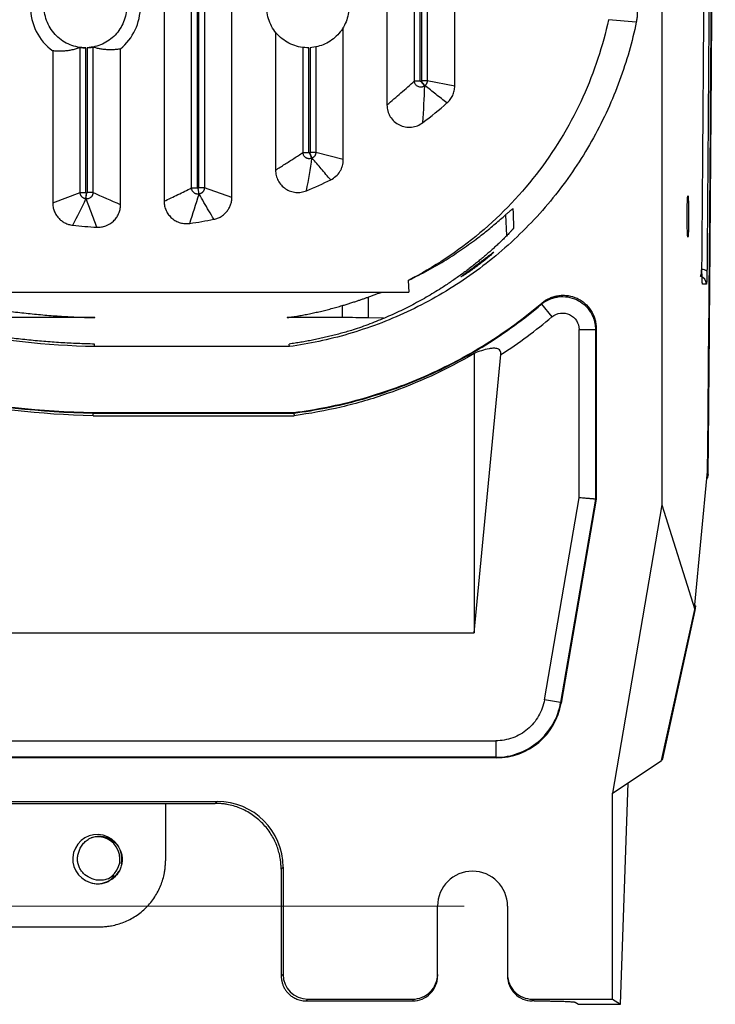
# Model space of a CAD drawing. Header units: millimetres. Extents: x -1111 to 1147, y -743 to 1146.
# Tile 5 of 203: x -862 to -777, y -93 to 27. Entities that reach past the tile are written whole.
import ezdxf

# ---------------------------------------------------------------- set-up
doc = ezdxf.new("R2010")
doc.units = ezdxf.units.MM
doc.styles.add('SLDTEXTSTYLE0', font='TXT', dxfattribs={"width": 0.75})
doc.dimstyles.new('SLDDIMSTYLE0', dxfattribs={"dimtxt": 3.5, "dimasz": 3.302, "dimexe": 0, "dimexo": 0.0625, "dimgap": 0.875, "dimtad": 1, "dimrnd": 1e-09, "dimzin": 12, "dimdsep": 46, "dimtxsty": 'SLDTEXTSTYLE0', "dimsah": 1, "dimcen": 0.09, "dimadec": 0, "dimazin": 3, "dimtfac": 1, "dimtofl": 0, "dimtmove": 0, "dimatfit": 3, "dimfxl": 1, "dimfrac": 2, "dimtolj": 1, "dimtzin": 12, "dimarcsym": 0})

# ---------------------------------------------------------------- blocks, each defined once
blk = doc.blocks.new('_D_3')
at = {"color": 8, "linetype": 'Continuous', "lineweight": 0}
for p, q in [((-807.88, 379.22), (-1107.55, 379.22)), ((-1106.55, -80.78), (-1106.55, 379.22)), ((-807.88, -80.78), (-1107.55, -80.78))]:
    blk.add_line(p, q, dxfattribs=at)
at = {"color": 8, "linetype": 'Continuous', "lineweight": 18}
for points in [[(-1106.55, 379.22), (-1107.06, 375.92), (-1106.04, 375.92)], [(-1106.55, -80.78), (-1106.04, -77.48), (-1107.06, -77.48)]]:
    blk.add_solid(points, dxfattribs=at)
at = {"color": 8, "linetype": 'Continuous', "lineweight": 18, "insert": (-1111.06, 152.88), "char_height": 3.5, "attachment_point": 1, "rotation": 90, "style": 'SLDTEXTSTYLE0'}
blk.add_mtext('460', dxfattribs=at)

msp = doc.modelspace()

# ---------------------------------------------------------------- linework, layer by layer
at = {"color": 7, "linetype": 'Continuous', "lineweight": 25}
for p, q in [((-783.884, 392.94), (-783.884, -32.06)), ((-840.982, 6.407), (-840.982, 147.248)), ((-840.283, 6.407), (-840.283, 147.224)), ((-840.135, 147.23), (-840.135, 6.411)), ((-839.435, 147.302), (-839.435, 6.411)), ((-836.096, 5.259), (-836.096, 147.1)), ((-844.322, 146.826), (-844.322, 4.779)), ((-817.272, 107.984), (-817.272, 16.479)), ((-813.932, 19.384), (-813.932, 108.436)), ((-813.233, 19.384), (-813.233, 108.42)), ((-813.085, 108.426), (-813.085, 19.406)), ((-812.385, 108.506), (-812.385, 19.406)), ((-809.046, 18.768), (-809.046, 108.336)), ((-787.009, 26.518), (-790.382, 26.821)), ((-830.797, 25.305), (-830.797, 8.566)), ((-822.571, 9.833), (-822.571, 25.888)), ((-857.847, 23.039), (-857.847, 4.579)), ((-854.507, 5.838), (-854.507, 23.445)), ((-853.808, 5.838), (-853.808, 23.418)), ((-853.66, 23.423), (-853.66, 5.836)), ((-852.96, 23.492), (-852.96, 5.836)), ((-849.621, 4.348), (-849.621, 23.273)), ((-827.457, 10.706), (-827.457, 23.451)), ((-826.758, 10.706), (-826.758, 23.419)), ((-826.61, 23.425), (-826.61, 10.718)), ((-825.91, 23.513), (-825.91, 10.718)), ((-813.932, 19.384), (-813.233, 19.384)), ((-813.107, 19.357), (-813.132, 19.337)), ((-812.681, 18.802), (-813.132, 19.337)), ((-812.656, 18.823), (-813.107, 19.357)), ((-812.385, 19.406), (-813.085, 19.406)), ((-809.046, 18.768), (-812.385, 19.406)), ((-827.457, 10.706), (-826.758, 10.706)), ((-826.646, 10.66), (-826.669, 10.65)), ((-826.374, 10.016), (-826.669, 10.65)), ((-826.351, 10.026), (-826.646, 10.66)), ((-825.91, 10.718), (-826.61, 10.718)), ((-822.571, 9.833), (-825.91, 10.718)), ((-840.982, 6.407), (-840.283, 6.407)), ((-840.187, 6.349), (-840.209, 6.345)), ((-840.087, 5.656), (-840.209, 6.345)), ((-840.065, 5.66), (-840.187, 6.349)), ((-839.435, 6.411), (-840.135, 6.411)), ((-836.096, 5.259), (-839.435, 6.411)), ((-857.847, 4.579), (-854.507, 5.838)), ((-854.507, 5.838), (-853.808, 5.838)), ((-853.809, 5.078), (-853.75, 5.775)), ((-853.787, 5.076), (-853.728, 5.773)), ((-852.96, 5.836), (-853.66, 5.836)), ((-814.687, -4.83), (-814.609, -6.231)), ((-778.494, -5.289), (-778.96, -5.289)), ((-880.009, -6.231), (-814.609, -6.231)), ((-819.557, -6.855), (-819.535, -9.372)), ((-822.705, -7.881), (-822.69, -9.34)), ((-798.466, -7.576), (-798.531, -7.725)), ((-798.531, -7.725), (-797.242, -9.253)), ((-852.74, -9.34), (-871.927, -9.34)), ((-852.74, -9.34), (-852.739, -9.283)), ((-829.371, -9.283), (-829.367, -9.34)), ((-822.69, -9.34), (-829.367, -9.34)), ((-817.674, -9.416), (-819.535, -9.372)), ((-791.884, -10.626), (-791.956, -10.781)), ((-791.884, -10.626), (-791.884, -31.379)), ((-793.955, -31.203), (-793.955, -10.781)), ((-791.956, -10.781), (-791.956, -31.373)), ((-852.776, -12.86), (-852.773, -12.549)), ((-829.121, -12.86), (-852.776, -12.86)), ((-829.121, -12.86), (-829.142, -12.549)), ((-806.681, -13.678), (-806.681, -47.592)), ((-806.681, -47.592), (-803.44, -13.833)), ((-852.945, -21.246), (-828.542, -21.248)), ((-852.938, -20.859), (-828.591, -20.86)), ((-852.938, -20.859), (-852.938, -20.931)), ((-852.938, -20.931), (-828.587, -20.932)), ((-828.591, -20.86), (-828.587, -20.932)), ((-779.916, -44.189), (-778.364, -28.018)), ((-798.158, -55.722), (-793.955, -31.203)), ((-791.956, -31.373), (-796.188, -56.059)), ((-791.884, -31.379), (-796.127, -56.132)), ((-791.884, -31.379), (-791.956, -31.373)), ((-783.884, -32.06), (-789.884, -67.06)), ((-783.884, -32.06), (-779.916, -44.777)), ((-779.916, -44.189), (-779.916, -44.777)), ((-783.933, -63.092), (-779.916, -44.777)), ((-779.881, -44.889), (-783.881, -63.057)), ((-779.94, -44.889), (-779.881, -44.889)), ((-779.828, -44.341), (-779.881, -44.889)), ((-982.098, -47.592), (-806.681, -47.592)), ((-796.188, -56.059), (-798.158, -55.722)), ((-796.188, -56.059), (-796.127, -56.132)), ((-870.772, -60.705), (-804.068, -60.705)), ((-804.068, -60.705), (-804.068, -62.704)), ((-804.068, -62.704), (-870.707, -62.704)), ((-804.007, -62.776), (-870.635, -62.776)), ((-804.007, -62.776), (-804.068, -62.704)), ((-787.998, -65.803), (-783.933, -63.092)), ((-789.884, -67.06), (-787.998, -65.803)), ((-788.941, -92.688), (-787.998, -65.803)), ((-879.824, -68.06), (-837.879, -68.06)), ((-838.121, -68.302), (-837.879, -68.06)), ((-789.884, -92.06), (-789.884, -67.06)), ((-879.807, -68.302), (-838.121, -68.302)), ((-844.145, -68.302), (-844.154, -75.291)), ((-829.884, -76.055), (-830.116, -76.288)), ((-830.116, -76.288), (-830.101, -89.279)), ((-829.884, -76.055), (-829.884, -89.062)), ((-811.134, -89.058), (-811.134, -80.781)), ((-802.634, -80.781), (-802.634, -89.058)), ((-868.663, -83.277), (-852.159, -83.277)), ((-829.884, -89.062), (-830.101, -89.279)), ((-811.134, -89.058), (-811.134, -89.275)), ((-802.634, -89.058), (-802.634, -89.275)), ((-826.886, -92.06), (-827.099, -92.273)), ((-827.099, -92.273), (-814.134, -92.273)), ((-826.886, -92.06), (-814.134, -92.06)), ((-814.134, -92.06), (-814.134, -92.273)), ((-799.634, -92.06), (-789.884, -92.06)), ((-799.634, -92.06), (-799.634, -92.273)), ((-799.419, -92.273), (-799.634, -92.273)), ((-794.424, -92.438), (-794.031, -92.688)), ((-794.031, -92.688), (-788.941, -92.688)), ((-789.884, -92.06), (-788.941, -92.688))]:
    msp.add_line(p, q, dxfattribs=at)
at = {"color": 250, "linetype": 'Continuous', "lineweight": 25}
for p, q in [((-802.864, 3.141), (-802.774, 0.633)), ((-778.313, -28.095), (-778.372, -28.095)), ((-778.437, -28.779), (-778.335, -28.779))]:
    msp.add_line(p, q, dxfattribs=at)
at = {"color": 7, "linetype": 'Continuous', "lineweight": 25, "flags": 128}
for points in [[(-853.787, 5.076), (-853.79, 5.076), (-853.793, 5.076), (-853.795, 5.077), (-853.798, 5.077), (-853.801, 5.077), (-853.803, 5.077), (-853.806, 5.077), (-853.809, 5.078)], [(-853.728, 5.773), (-853.731, 5.773), (-853.734, 5.773), (-853.736, 5.774), (-853.739, 5.774), (-853.742, 5.774), (-853.744, 5.774), (-853.747, 5.775), (-853.75, 5.775)]]:
    msp.add_lwpolyline(points, dxfattribs=at)
at = {"color": 7, "linetype": 'Continuous', "lineweight": 25}
for centre, radius, start, end in [((-853.884, 28.418), 6.681, 126.38107, 233.6197), ((-853.884, 28.418), 6.681, 309.64689, 50.35311), ((-849.074, 60.825), 59.288, 263.85505, 266.69386), ((-852.423, -75.058), 2.986, 348.72515, 252.69021), ((-852.379, -75.057), 2.7, 297.52135, 107.47866), ((-806.884, -80.781), 4.25, 0, 180), ((-852.379, -75.057), 3, 251.88952, 296.88952)]:
    msp.add_arc(centre, radius, start, end, dxfattribs=at)
at = {"color": 250, "linetype": 'Continuous', "lineweight": 25}
for centre, radius, start, end in [((-779.048, -4.519), 1.034, 52.91075, 91.00632), ((-779.489, -5.289), 0.995, 359.98617, 74.79855)]:
    msp.add_arc(centre, radius, start, end, dxfattribs=at)
at = {"color": 7, "linetype": 'Continuous', "lineweight": 25}
msp.add_ellipse((-780.738, 2.94), major_axis=(0, 2.502), ratio=0.0349421, dxfattribs=at)
for centre, major_axis, ratio, start_param, end_param in [((-778.376, -27.079), (0, 1), 0.0349208, 3.4906585, 4.4545539), ((-804.015, -54.771), (-5.162, 6.122), 0.9989584, 2.4415971, 3.8415882), ((-837.889, -76.065), (-5.664, -5.664), 0.9987828, 2.3568035, 3.9263818), ((-826.882, -89.058), (-2.124, -2.124), 0.9987828, 5.4983961, 7.0679745), ((-814.134, -89.058), (0, 3.002), 0.9993908, 3.1415926, 4.712389), ((-799.634, -89.058), (0, -3.002), 0.9993908, 4.7123889, 6.2831853)]:
    msp.add_ellipse(centre, major_axis=major_axis, ratio=ratio, start_param=start_param, end_param=end_param, dxfattribs=at)
for points, knots in [([(-778.342, -27.334), (-778.175, -9.126), (-778.03, 9.249), (-777.785, 46.251), (-777.685, 64.876), (-777.533, 102.28), (-777.479, 121.06), (-777.419, 158.68), (-777.412, 177.52), (-777.429, 196.344)], [0, 0, 0, 0, 0.25, 0.25, 0.5, 0.5, 0.75, 0.75, 1, 1, 1, 1]), ([(-777.599, 77.707), (-777.603, 76.731), (-777.611, 74.779), (-777.625, 71.852), (-777.638, 68.927), (-777.652, 66.003), (-777.667, 63.081), (-777.682, 60.16), (-777.697, 57.241), (-777.712, 54.324), (-777.728, 51.408), (-777.745, 48.494), (-777.761, 45.581), (-777.778, 42.671), (-777.796, 39.762), (-777.814, 36.855), (-777.832, 33.95), (-777.85, 31.047), (-777.869, 28.146), (-777.894, 24.421), (-777.925, 19.875), (-777.963, 14.512), (-778.003, 9.157), (-778.043, 3.809), (-778.085, -1.53), (-778.128, -6.862), (-778.172, -12.184), (-778.218, -17.497), (-778.265, -22.802), (-778.297, -26.331), (-778.313, -28.095)], [0, 0, 0, 0, 0.0273652, 0.0547303, 0.0820955, 0.1094607, 0.1368259, 0.164191, 0.1915563, 0.2189215, 0.2462867, 0.273652, 0.3010174, 0.3283827, 0.3557482, 0.3831136, 0.4104792, 0.4378447, 0.4652104, 0.4925761, 0.5433198, 0.5940634, 0.6448069, 0.6955501, 0.746293, 0.7970355, 0.8477775, 0.8985189, 0.9492598, 1, 1, 1, 1]), ([(-779.031, -2.745), (-779.023, -1.847), (-779.008, -0.052), (-778.986, 2.644), (-778.965, 5.342), (-778.944, 8.042), (-778.923, 10.744), (-778.902, 13.448), (-778.882, 16.154), (-778.862, 18.862), (-778.843, 21.572), (-778.824, 24.284), (-778.805, 26.999), (-778.786, 29.715), (-778.768, 32.433), (-778.756, 34.247), (-778.75, 35.154)], [0, 0, 0, 0, 0.0714409, 0.1428762, 0.2143069, 0.2857338, 0.357158, 0.4285803, 0.5000015, 0.5714228, 0.6428448, 0.7142687, 0.7856952, 0.8571253, 0.92856, 1, 1, 1, 1]), ([(-778.147, 34.406), (-778.153, 33.495), (-778.165, 31.671), (-778.182, 28.939), (-778.201, 26.209), (-778.219, 23.48), (-778.238, 20.754), (-778.258, 18.03), (-778.277, 15.307), (-778.297, 12.587), (-778.317, 9.868), (-778.338, 7.152), (-778.359, 4.438), (-778.38, 1.725), (-778.402, -0.985), (-778.416, -2.791), (-778.424, -3.693)], [0, 0, 0, 0, 0.0714397, 0.1428741, 0.2143041, 0.2857307, 0.3571547, 0.428577, 0.4999985, 0.57142, 0.6428425, 0.7142668, 0.7856938, 0.8571245, 0.9285596, 1, 1, 1, 1]), ([(-853.808, 23.418), (-854.468, 23.408), (-855.131, 23.531), (-856.358, 24.023), (-856.921, 24.391), (-857.863, 25.319), (-858.241, 25.877), (-858.751, 27.096), (-858.884, 27.757), (-858.884, 29.078), (-858.751, 29.739), (-858.241, 30.958), (-857.863, 31.516), (-856.921, 32.444), (-856.358, 32.812), (-855.131, 33.304), (-854.468, 33.427), (-853.808, 33.417)], [0, 0, 0, 0, 0.125, 0.125, 0.25, 0.25, 0.375, 0.375, 0.5, 0.5, 0.625, 0.625, 0.75, 0.75, 0.875, 0.875, 1, 1, 1, 1]), ([(-826.61, 33.41), (-825.979, 33.375), (-825.355, 33.22), (-824.209, 32.689), (-823.687, 32.314), (-822.818, 31.396), (-822.472, 30.854), (-822.005, 29.681), (-821.884, 29.049), (-821.884, 27.786), (-822.005, 27.154), (-822.472, 25.981), (-822.818, 25.439), (-823.687, 24.521), (-824.209, 24.146), (-825.355, 23.615), (-825.979, 23.46), (-826.61, 23.425)], [0, 0, 0, 0, 0.125, 0.125, 0.25, 0.25, 0.375, 0.375, 0.5, 0.5, 0.625, 0.625, 0.75, 0.75, 0.875, 0.875, 1, 1, 1, 1]), ([(-848.884, 28.418), (-848.884, 27.782), (-849.006, 27.146), (-849.48, 25.966), (-849.83, 25.422), (-850.709, 24.503), (-851.237, 24.128), (-852.395, 23.602), (-853.024, 23.451), (-853.66, 23.423)], [0, 0, 0, 0, 0.25, 0.25, 0.5, 0.5, 0.75, 0.75, 1, 1, 1, 1]), ([(-826.758, 23.419), (-827.422, 23.402), (-828.09, 23.52), (-829.329, 24.006), (-829.898, 24.373), (-830.851, 25.302), (-831.233, 25.862), (-831.749, 27.088), (-831.884, 27.753), (-831.884, 28.418)], [0, 0, 0, 0, 0.25, 0.25, 0.5, 0.5, 0.75, 0.75, 1, 1, 1, 1]), ([(-786.884, 27.735), (-786.885, 27.654), (-786.887, 27.49), (-786.902, 27.245), (-786.927, 27.002), (-786.962, 26.759), (-786.993, 26.598), (-787.009, 26.518)], [0, 0, 0, 0, 0.2003355, 0.4001678, 0.5998322, 0.7996645, 1, 1, 1, 1]), ([(-787.009, 26.518), (-787.497, 24.161), (-788.168, 21.785), (-789.896, 17.08), (-790.954, 14.75), (-793.451, 10.23), (-794.891, 8.04), (-798.119, 3.89), (-799.908, 1.931), (-803.773, -1.678), (-805.849, -3.328), (-810.205, -6.263), (-812.484, -7.548), (-817.154, -9.728), (-819.543, -10.622), (-824.339, -12.024), (-826.746, -12.532), (-829.121, -12.86)], [0, 0, 0, 0, 0.125, 0.125, 0.25, 0.25, 0.375, 0.375, 0.5, 0.5, 0.625, 0.625, 0.75, 0.75, 0.875, 0.875, 1, 1, 1, 1]), ([(-790.382, 26.821), (-791.06, 23.684), (-792.087, 20.515), (-794.88, 14.345), (-796.648, 11.347), (-800.858, 5.774), (-803.299, 3.2), (-808.682, -1.316), (-811.621, -3.258), (-814.687, -4.83)], [0, 0, 0, 0, 0.25, 0.25, 0.5, 0.5, 0.75, 0.75, 1, 1, 1, 1]), ([(-854.507, 23.445), (-854.589, 23.415), (-854.754, 23.354), (-855.004, 23.276), (-855.256, 23.207), (-855.511, 23.148), (-855.768, 23.098), (-856.029, 23.057), (-856.377, 23.015), (-856.811, 22.988), (-857.329, 22.989), (-857.674, 23.022), (-857.847, 23.039)], [0, 0, 0, 0, 0.0737225, 0.1483229, 0.2238014, 0.300158, 0.3773931, 0.4555066, 0.5344988, 0.6900846, 0.8452513, 1, 1, 1, 1]), ([(-854.507, 23.445), (-854.506, 23.445), (-854.503, 23.445), (-854.491, 23.445), (-854.473, 23.444), (-854.44, 23.442), (-854.385, 23.437), (-854.277, 23.429), (-854.111, 23.42), (-853.935, 23.417), (-853.833, 23.418), (-853.808, 23.418)], [0, 0, 0, 0, 0.0628948, 0.125223, 0.1875776, 0.2505499, 0.3754847, 0.5006434, 0.7137108, 0.9290712, 1, 1, 1, 1]), ([(-853.66, 23.423), (-853.637, 23.424), (-853.592, 23.426), (-853.526, 23.43), (-853.461, 23.435), (-853.376, 23.442), (-853.276, 23.452), (-853.171, 23.465), (-853.083, 23.477), (-853.018, 23.486), (-852.972, 23.492), (-852.964, 23.492), (-852.96, 23.492)], [0, 0, 0, 0, 0.0627717, 0.1250163, 0.1873156, 0.2502495, 0.37512, 0.5000594, 0.6242023, 0.7494237, 0.875418, 1, 1, 1, 1]), ([(-849.621, 23.273), (-849.705, 23.259), (-849.875, 23.23), (-850.129, 23.2), (-850.385, 23.178), (-850.641, 23.165), (-850.899, 23.162), (-851.225, 23.171), (-851.617, 23.201), (-852.071, 23.266), (-852.518, 23.359), (-852.813, 23.448), (-852.96, 23.492)], [0, 0, 0, 0, 0.0758785, 0.1520916, 0.2286393, 0.3055218, 0.3827392, 0.4602916, 0.5984068, 0.7343961, 0.8682602, 1, 1, 1, 1]), ([(-817.272, 16.479), (-816.987, 16.72), (-816.422, 17.2), (-815.581, 17.927), (-814.752, 18.652), (-814.204, 19.141), (-813.932, 19.384)], [0, 0, 0, 0, 0.2556158, 0.5074877, 0.7556157, 1, 1, 1, 1]), ([(-812.681, 18.802), (-812.701, 18.786), (-812.742, 18.753), (-812.807, 18.714), (-812.87, 18.684), (-812.93, 18.662), (-812.983, 18.646), (-813.029, 18.636), (-813.13, 18.62), (-813.289, 18.622), (-813.495, 18.685), (-813.677, 18.803), (-813.81, 18.957), (-813.909, 19.153), (-813.924, 19.297), (-813.932, 19.384)], [0, 0, 0, 0, 0.0463962, 0.0904936, 0.1314496, 0.1685042, 0.201007, 0.22843, 0.2503666, 0.3781001, 0.5002834, 0.6223399, 0.7499633, 0.8498672, 1, 1, 1, 1]), ([(-813.132, 19.337), (-813.15, 19.322), (-813.176, 19.319), (-813.218, 19.338), (-813.233, 19.36), (-813.233, 19.384)], [0, 0, 0, 0, 0.5, 0.5, 1, 1, 1, 1]), ([(-812.385, 19.406), (-812.386, 19.379), (-812.388, 19.324), (-812.401, 19.243), (-812.424, 19.162), (-812.455, 19.084), (-812.494, 19.01), (-812.542, 18.941), (-812.595, 18.878), (-812.636, 18.841), (-812.656, 18.823)], [0, 0, 0, 0, 0.1224099, 0.2470131, 0.3731226, 0.4999992, 0.6268758, 0.7529857, 0.8775894, 1, 1, 1, 1]), ([(-809.988, 16.71), (-810.436, 17.062), (-811.329, 17.761), (-812.215, 18.47), (-812.656, 18.823)], [0, 0, 0, 0, 0.5017275, 1, 1, 1, 1]), ([(-809.988, 16.71), (-809.84, 16.838), (-809.707, 16.98), (-809.474, 17.292), (-809.373, 17.461), (-809.212, 17.812), (-809.15, 17.997), (-809.067, 18.379), (-809.046, 18.572), (-809.046, 18.768)], [0, 0, 0, 0, 0.25, 0.25, 0.5, 0.5, 0.75, 0.75, 1, 1, 1, 1]), ([(-817.272, 16.479), (-817.272, 16.225), (-817.237, 15.977), (-817.133, 15.614), (-817.089, 15.494), (-816.987, 15.264), (-816.929, 15.154), (-816.73, 14.835), (-816.566, 14.638), (-816.195, 14.302), (-815.983, 14.158), (-815.533, 13.936), (-815.292, 13.856), (-814.796, 13.766), (-814.546, 13.756), (-814.042, 13.806), (-813.797, 13.865), (-813.33, 14.05), (-813.107, 14.176), (-812.906, 14.331)], [0, 0, 0, 0, 0.125, 0.125, 0.1875, 0.1875, 0.25, 0.25, 0.375, 0.375, 0.5, 0.5, 0.625, 0.625, 0.75, 0.75, 0.875, 0.875, 1, 1, 1, 1]), ([(-830.797, 8.566), (-830.421, 8.802), (-829.675, 9.273), (-828.562, 9.987), (-827.824, 10.467), (-827.457, 10.706)], [0, 0, 0, 0, 0.3371796, 0.670513, 1, 1, 1, 1]), ([(-826.374, 10.016), (-826.4, 10.005), (-826.451, 9.983), (-826.533, 9.961), (-826.615, 9.947), (-826.698, 9.943), (-826.778, 9.948), (-826.854, 9.96), (-826.926, 9.979), (-826.992, 10.004), (-827.051, 10.032), (-827.124, 10.075), (-827.212, 10.142), (-827.31, 10.248), (-827.391, 10.382), (-827.446, 10.539), (-827.454, 10.65), (-827.457, 10.706)], [0, 0, 0, 0, 0.0549882, 0.1102214, 0.1651592, 0.2192546, 0.2719787, 0.3228439, 0.3714209, 0.4173503, 0.4603474, 0.5002006, 0.5830038, 0.6774449, 0.780949, 0.8898823, 1, 1, 1, 1]), ([(-826.669, 10.65), (-826.688, 10.641), (-826.711, 10.643), (-826.747, 10.665), (-826.758, 10.686), (-826.758, 10.706)], [0, 0, 0, 0, 0.5, 0.5, 1, 1, 1, 1]), ([(-825.91, 10.718), (-825.911, 10.69), (-825.913, 10.634), (-825.927, 10.55), (-825.951, 10.466), (-825.985, 10.384), (-826.028, 10.307), (-826.08, 10.235), (-826.14, 10.17), (-826.206, 10.113), (-826.276, 10.064), (-826.326, 10.039), (-826.351, 10.026)], [0, 0, 0, 0, 0.0961403, 0.194786, 0.2953977, 0.3973636, 0.5000194, 0.6026736, 0.7046345, 0.8052381, 0.903873, 1, 1, 1, 1]), ([(-824.104, 7.388), (-824.485, 7.828), (-825.24, 8.703), (-825.983, 9.587), (-826.351, 10.026)], [0, 0, 0, 0, 0.50404227, 1, 1, 1, 1]), ([(-824.104, 7.388), (-823.874, 7.499), (-823.664, 7.64), (-823.283, 7.981), (-823.121, 8.174), (-822.919, 8.496), (-822.859, 8.61), (-822.756, 8.841), (-822.712, 8.959), (-822.607, 9.322), (-822.571, 9.578), (-822.571, 9.833)], [0, 0, 0, 0, 0.25, 0.25, 0.5, 0.5, 0.625, 0.625, 0.75, 0.75, 1, 1, 1, 1]), ([(-830.797, 8.566), (-830.797, 8.341), (-830.769, 8.121), (-830.661, 7.69), (-830.579, 7.478), (-830.37, 7.088), (-830.239, 6.903), (-829.939, 6.574), (-829.771, 6.429), (-829.399, 6.182), (-829.198, 6.082), (-828.78, 5.933), (-828.558, 5.884), (-828.117, 5.843), (-827.893, 5.849), (-827.45, 5.917), (-827.236, 5.977), (-827.029, 6.064)], [0, 0, 0, 0, 0.125, 0.125, 0.25, 0.25, 0.375, 0.375, 0.5, 0.5, 0.625, 0.625, 0.75, 0.75, 0.875, 0.875, 1, 1, 1, 1]), ([(-844.322, 4.779), (-843.761, 5.049), (-842.648, 5.585), (-841.535, 6.134), (-840.982, 6.407)], [0, 0, 0, 0, 0.50381157, 1, 1, 1, 1]), ([(-840.087, 5.656), (-840.116, 5.652), (-840.175, 5.644), (-840.264, 5.644), (-840.352, 5.655), (-840.436, 5.674), (-840.514, 5.702), (-840.587, 5.737), (-840.652, 5.778), (-840.73, 5.837), (-840.821, 5.929), (-840.908, 6.067), (-840.97, 6.23), (-840.978, 6.348), (-840.982, 6.407)], [0, 0, 0, 0, 0.0670363, 0.1340528, 0.2003679, 0.2653139, 0.3282694, 0.3886847, 0.4460994, 0.5001505, 0.6115695, 0.7348723, 0.8660455, 1, 1, 1, 1]), ([(-840.209, 6.345), (-840.227, 6.342), (-840.246, 6.347), (-840.274, 6.371), (-840.283, 6.389), (-840.283, 6.407)], [0, 0, 0, 0, 0.5, 0.5, 1, 1, 1, 1]), ([(-839.435, 6.411), (-839.436, 6.384), (-839.438, 6.327), (-839.453, 6.242), (-839.477, 6.157), (-839.512, 6.074), (-839.557, 5.994), (-839.612, 5.92), (-839.676, 5.853), (-839.746, 5.795), (-839.822, 5.746), (-839.901, 5.707), (-839.982, 5.677), (-840.038, 5.666), (-840.065, 5.66)], [0, 0, 0, 0, 0.0781857, 0.1590407, 0.2421659, 0.3270789, 0.4132269, 0.5000058, 0.5867844, 0.6729313, 0.7578426, 0.8409654, 0.9218176, 1, 1, 1, 1]), ([(-853.809, 5.078), (-853.838, 5.081), (-853.897, 5.088), (-853.985, 5.112), (-854.073, 5.147), (-854.157, 5.194), (-854.236, 5.252), (-854.308, 5.32), (-854.37, 5.397), (-854.421, 5.481), (-854.46, 5.569), (-854.488, 5.659), (-854.504, 5.749), (-854.506, 5.809), (-854.507, 5.838)], [0, 0, 0, 0, 0.0774959, 0.1579967, 0.2410742, 0.3261949, 0.4127344, 0.5000011, 0.5872677, 0.673807, 0.7589274, 0.8420045, 0.9225047, 1, 1, 1, 1]), ([(-852.96, 5.836), (-852.961, 5.808), (-852.963, 5.752), (-852.977, 5.669), (-852.999, 5.59), (-853.03, 5.514), (-853.067, 5.444), (-853.11, 5.381), (-853.156, 5.324), (-853.223, 5.256), (-853.321, 5.182), (-853.461, 5.114), (-853.62, 5.072), (-853.731, 5.075), (-853.787, 5.076)], [0, 0, 0, 0, 0.0665266, 0.1329975, 0.1988317, 0.2634615, 0.3263553, 0.3870376, 0.445103, 0.5002232, 0.6133205, 0.7367888, 0.86713, 1, 1, 1, 1]), ([(-852.494, 1.636), (-852.606, 1.925), (-852.831, 2.5), (-853.158, 3.363), (-853.477, 4.22), (-853.684, 4.791), (-853.787, 5.076)], [0, 0, 0, 0, 0.2529141, 0.5038855, 0.7529141, 1, 1, 1, 1]), ([(-853.66, 5.836), (-853.66, 5.818), (-853.667, 5.801), (-853.693, 5.778), (-853.711, 5.771), (-853.728, 5.773)], [0, 0, 0, 0, 0.5, 0.5, 1, 1, 1, 1]), ([(-838.282, 2.595), (-838.486, 2.938), (-838.891, 3.619), (-839.486, 4.641), (-839.873, 5.322), (-840.065, 5.66)], [0, 0, 0, 0, 0.3372127, 0.6705461, 1, 1, 1, 1]), ([(-838.282, 2.595), (-838.128, 2.625), (-837.978, 2.669), (-837.688, 2.781), (-837.547, 2.85), (-837.28, 3.01), (-837.155, 3.101), (-836.92, 3.304), (-836.81, 3.417), (-836.613, 3.657), (-836.526, 3.785), (-836.373, 4.054), (-836.307, 4.198), (-836.202, 4.49), (-836.163, 4.64), (-836.11, 4.945), (-836.096, 5.102), (-836.096, 5.259)], [0, 0, 0, 0, 0.125, 0.125, 0.25, 0.25, 0.375, 0.375, 0.5, 0.5, 0.625, 0.625, 0.75, 0.75, 0.875, 0.875, 1, 1, 1, 1]), ([(-857.847, 4.579), (-857.847, 4.412), (-857.831, 4.248), (-857.771, 3.924), (-857.726, 3.763), (-857.607, 3.452), (-857.534, 3.304), (-857.362, 3.023), (-857.262, 2.888), (-857.041, 2.641), (-856.92, 2.529), (-856.658, 2.327), (-856.516, 2.237), (-856.222, 2.086), (-856.069, 2.025), (-855.752, 1.93), (-855.587, 1.896), (-855.421, 1.878)], [0, 0, 0, 0, 0.125, 0.125, 0.25, 0.25, 0.375, 0.375, 0.5, 0.5, 0.625, 0.625, 0.75, 0.75, 0.875, 0.875, 1, 1, 1, 1]), ([(-852.494, 1.636), (-852.308, 1.626), (-852.124, 1.634), (-851.759, 1.688), (-851.577, 1.734), (-851.06, 1.923), (-850.739, 2.121), (-850.339, 2.499), (-850.216, 2.641), (-850.005, 2.943), (-849.916, 3.103), (-849.77, 3.441), (-849.714, 3.62), (-849.64, 3.979), (-849.621, 4.162), (-849.621, 4.348)], [0, 0, 0, 0, 0.125, 0.125, 0.25, 0.25, 0.5, 0.5, 0.625, 0.625, 0.75, 0.75, 0.875, 0.875, 1, 1, 1, 1]), ([(-844.322, 4.779), (-844.322, 4.583), (-844.301, 4.391), (-844.218, 4.013), (-844.156, 3.826), (-843.995, 3.473), (-843.897, 3.307), (-843.663, 2.995), (-843.53, 2.852), (-843.238, 2.6), (-843.076, 2.487), (-842.735, 2.301), (-842.557, 2.228), (-842.184, 2.118), (-841.99, 2.084), (-841.606, 2.056), (-841.413, 2.063), (-841.219, 2.091)], [0, 0, 0, 0, 0.125, 0.125, 0.25, 0.25, 0.375, 0.375, 0.5, 0.5, 0.625, 0.625, 0.75, 0.75, 0.875, 0.875, 1, 1, 1, 1]), ([(-802.866, 3.144), (-802.827, 3.179), (-802.749, 3.25), (-802.641, 3.347), (-802.541, 3.437), (-802.449, 3.519), (-802.365, 3.594), (-802.289, 3.66), (-802.203, 3.734), (-802.116, 3.806), (-802.049, 3.856), (-802.01, 3.88), (-801.988, 3.888), (-801.985, 3.881), (-801.984, 3.878)], [0, 0, 0, 0, 0.0738264, 0.1465161, 0.2182138, 0.289071, 0.3592442, 0.4288949, 0.4981883, 0.6240605, 0.7490555, 0.833195, 0.916719, 1, 1, 1, 1]), ([(-801.984, 3.878), (-801.975, 3.62), (-801.957, 3.099), (-801.929, 2.319), (-801.911, 1.8), (-801.902, 1.538)], [0, 0, 0, 0, 0.3265146, 0.6598479, 1, 1, 1, 1]), ([(-814.687, -4.83), (-814.639, -4.807), (-813.809, -4.406), (-812.233, -3.588), (-810.08, -2.325), (-808.056, -0.997), (-806.551, 0.096), (-805.478, 0.929), (-804.786, 1.486), (-804.12, 2.042), (-803.478, 2.595), (-803.07, 2.961), (-802.866, 3.144)], [0, 0, 0, 0, 0.0100665, 0.1729896, 0.3390145, 0.5036119, 0.6695982, 0.7362964, 0.8026725, 0.868739, 0.9345098, 1, 1, 1, 1]), ([(-801.902, 1.538), (-801.903, 1.534), (-801.904, 1.525), (-801.915, 1.504), (-801.933, 1.477), (-801.958, 1.442), (-801.991, 1.4), (-802.031, 1.351), (-802.079, 1.295), (-802.151, 1.213), (-802.254, 1.099), (-802.402, 0.942), (-802.573, 0.764), (-802.705, 0.631), (-802.772, 0.564)], [0, 0, 0, 0, 0.061557, 0.1231108, 0.1848001, 0.2467632, 0.3091363, 0.3720533, 0.4356448, 0.5000373, 0.6215524, 0.7449056, 0.8708261, 1, 1, 1, 1]), ([(-802.772, 0.564), (-802.894, 0.442), (-803.139, 0.199), (-803.517, -0.165), (-803.903, -0.529), (-804.297, -0.892), (-804.699, -1.255), (-805.11, -1.616), (-805.53, -1.976), (-805.957, -2.334), (-806.578, -2.841), (-807.404, -3.49), (-808.458, -4.271), (-809.546, -5.031), (-810.588, -5.716), (-811.574, -6.329), (-812.495, -6.872), (-813.431, -7.396), (-814.382, -7.901), (-815.346, -8.385), (-816.324, -8.848), (-817.314, -9.29), (-818.316, -9.71), (-819.329, -10.107), (-820.351, -10.483), (-821.046, -10.716), (-821.391, -10.832)], [0, 0, 0, 0, 0.027744, 0.0554855, 0.0832262, 0.1109679, 0.1387122, 0.1664609, 0.1942153, 0.2219771, 0.2497474, 0.3126222, 0.3749883, 0.4368593, 0.4982479, 0.5462202, 0.5937032, 0.6407029, 0.687225, 0.7332754, 0.77886, 0.8239845, 0.8686548, 0.9128768, 0.9566565, 1, 1, 1, 1]), ([(-806.309, -2.888), (-806.261, -2.852), (-806.165, -2.781), (-806.023, -2.673), (-805.882, -2.567), (-805.743, -2.462), (-805.536, -2.304), (-805.269, -2.101), (-804.96, -1.864), (-804.69, -1.658), (-804.475, -1.498), (-804.335, -1.401), (-804.293, -1.386), (-804.347, -1.451), (-804.493, -1.59), (-804.708, -1.782), (-804.973, -2.008), (-805.277, -2.26), (-805.568, -2.494), (-805.836, -2.704), (-806.07, -2.884), (-806.229, -3.003), (-806.309, -3.063)], [0, 0, 0, 0, 0.0251984, 0.0501813, 0.0750318, 0.0998343, 0.1246738, 0.1881962, 0.2495259, 0.3137757, 0.3747203, 0.4378782, 0.4995714, 0.5609666, 0.624903, 0.6858076, 0.7499157, 0.8116183, 0.875073, 0.916739, 0.9582558, 1, 1, 1, 1]), ([(-806.309, -3.063), (-806.356, -3.098), (-806.451, -3.169), (-806.592, -3.273), (-806.732, -3.374), (-806.87, -3.473), (-807.078, -3.62), (-807.346, -3.806), (-807.659, -4.015), (-807.931, -4.19), (-808.145, -4.32), (-808.282, -4.396), (-808.324, -4.405), (-808.273, -4.353), (-808.131, -4.239), (-807.917, -4.078), (-807.649, -3.88), (-807.341, -3.654), (-807.047, -3.437), (-806.778, -3.239), (-806.545, -3.065), (-806.388, -2.948), (-806.309, -2.888)], [0, 0, 0, 0, 0.02539084, 0.05044976, 0.07526188, 0.0999149, 0.12449825, 0.1879635, 0.24918345, 0.31286898, 0.37416795, 0.43702392, 0.49905698, 0.56080051, 0.62408689, 0.68552361, 0.74941993, 0.81100281, 0.87453757, 0.91604434, 0.95773284, 1, 1, 1, 1]), ([(-779.234, -4.338), (-779.206, -4.308), (-779.137, -4.238), (-779.094, -3.932), (-779.068, -3.537), (-779.053, -3.133), (-779.047, -2.908), (-779.043, -2.79)], [0, 0, 0, 0, 0.1610143, 0.386239, 0.6634427, 0.8237795, 1, 1, 1, 1]), ([(-778.96, -5.289), (-778.962, -5.288), (-778.964, -5.287), (-778.968, -5.276), (-778.972, -5.259), (-778.978, -5.227), (-778.984, -5.172), (-778.994, -5.053), (-779.006, -4.846), (-779.017, -4.515), (-779.026, -4.117), (-779.031, -3.748), (-779.032, -3.442), (-779.033, -3.208), (-779.032, -2.974), (-779.031, -2.821), (-779.031, -2.745)], [0, 0, 0, 0, 0.03071474, 0.06171077, 0.09309519, 0.12497119, 0.18751671, 0.25027884, 0.37503668, 0.49957803, 0.62464181, 0.74939186, 0.81162126, 0.87431758, 0.93732158, 1, 1, 1, 1]), ([(-778.424, -3.693), (-778.424, -3.738), (-778.425, -3.828), (-778.426, -3.959), (-778.428, -4.086), (-778.431, -4.21), (-778.434, -4.389), (-778.44, -4.611), (-778.449, -4.849), (-778.459, -5.042), (-778.469, -5.167), (-778.478, -5.242), (-778.486, -5.282), (-778.491, -5.286), (-778.494, -5.289)], [0, 0, 0, 0, 0.0501722, 0.1000403, 0.1498316, 0.1997748, 0.2500962, 0.3749213, 0.4999695, 0.624867, 0.7497962, 0.8331794, 0.9162287, 1, 1, 1, 1]), ([(-852.776, -12.86), (-858.59, -12.742), (-864.449, -12.112), (-875.985, -9.823), (-881.661, -8.164), (-887.116, -6.035)], [0, 0, 0, 0, 0.5, 0.5, 1, 1, 1, 1]), ([(-871.904, -7.017), (-871.571, -7.09), (-870.906, -7.237), (-869.905, -7.445), (-868.903, -7.642), (-867.899, -7.829), (-866.893, -8.005), (-865.886, -8.17), (-864.877, -8.324), (-863.868, -8.468), (-862.857, -8.601), (-861.846, -8.723), (-860.834, -8.835), (-859.822, -8.936), (-858.81, -9.026), (-857.797, -9.105), (-856.785, -9.174), (-855.773, -9.232), (-854.762, -9.279), (-853.751, -9.316), (-853.077, -9.332), (-852.74, -9.34)], [0, 0, 0, 0, 0.0528578, 0.1057069, 0.1585443, 0.2113672, 0.2641725, 0.3169575, 0.3697191, 0.4224546, 0.475161, 0.5278354, 0.580475, 0.633077, 0.6856385, 0.7381567, 0.7906288, 0.8430519, 0.8954233, 0.9477403, 1, 1, 1, 1]), ([(-822.705, -7.881), (-822.625, -7.857), (-822.467, -7.81), (-822.23, -7.738), (-821.994, -7.665), (-821.76, -7.592), (-821.527, -7.518), (-821.295, -7.444), (-821.008, -7.35), (-820.67, -7.238), (-820.287, -7.109), (-819.914, -6.98), (-819.676, -6.897), (-819.557, -6.855)], [0, 0, 0, 0, 0.071453, 0.1427325, 0.2139405, 0.285179, 0.3565502, 0.4281556, 0.5000959, 0.625388, 0.7501196, 0.8748146, 1, 1, 1, 1]), ([(-819.557, -6.855), (-819.417, -6.805), (-819.136, -6.705), (-818.719, -6.551), (-818.302, -6.393), (-818.027, -6.285), (-817.89, -6.231)], [0, 0, 0, 0, 0.2485368, 0.4980451, 0.7485309, 1, 1, 1, 1]), ([(-798.531, -7.725), (-798.48, -7.684), (-798.378, -7.601), (-798.221, -7.488), (-798.062, -7.385), (-797.903, -7.291), (-797.746, -7.208), (-797.59, -7.135), (-797.439, -7.071), (-797.293, -7.016), (-797.152, -6.969), (-797.019, -6.93), (-796.894, -6.898), (-796.778, -6.872), (-796.671, -6.851), (-796.574, -6.834), (-796.132, -6.771), (-795.336, -6.78), (-794.248, -7.113), (-793.293, -7.73), (-792.748, -8.361), (-792.471, -8.818), (-792.355, -9.037), (-792.236, -9.305), (-792.125, -9.619), (-792.033, -9.977), (-791.969, -10.369), (-791.96, -10.641), (-791.956, -10.781)], [0, 0, 0, 0, 0.0218227, 0.0432493, 0.0641914, 0.0845622, 0.1042778, 0.1232581, 0.1414273, 0.1587147, 0.175055, 0.1903887, 0.2046619, 0.2178267, 0.2298408, 0.2406673, 0.2502745, 0.3779436, 0.5000242, 0.6221505, 0.7497753, 0.7717736, 0.7992225, 0.8317193, 0.8687409, 0.9096435, 0.9536745, 1, 1, 1, 1]), ([(-798.466, -7.576), (-798.174, -7.329), (-797.855, -7.128), (-797.335, -6.896), (-797.155, -6.83), (-796.791, -6.727), (-796.606, -6.688), (-796.232, -6.636), (-796.041, -6.624), (-795.661, -6.626), (-795.472, -6.641), (-794.913, -6.724), (-794.543, -6.835), (-794.029, -7.073), (-793.864, -7.164), (-793.546, -7.37), (-793.393, -7.486), (-792.965, -7.86), (-792.717, -8.148), (-792.307, -8.791), (-792.152, -9.134), (-791.991, -9.682), (-791.951, -9.869), (-791.897, -10.245), (-791.884, -10.435), (-791.884, -10.626)], [0, 0, 0, 0, 0.125, 0.125, 0.1875, 0.1875, 0.25, 0.25, 0.3125, 0.3125, 0.375, 0.375, 0.5, 0.5, 0.5625, 0.5625, 0.625, 0.625, 0.75, 0.75, 0.875, 0.875, 0.9375, 0.9375, 1, 1, 1, 1]), ([(-829.367, -9.34), (-829.144, -9.307), (-828.697, -9.241), (-828.028, -9.13), (-827.358, -9.009), (-826.69, -8.878), (-826.022, -8.737), (-825.356, -8.586), (-824.69, -8.425), (-824.026, -8.254), (-823.364, -8.074), (-822.925, -7.945), (-822.705, -7.881)], [0, 0, 0, 0, 0.0991966, 0.1986011, 0.2982027, 0.3979906, 0.4979536, 0.5980805, 0.6983601, 0.7987809, 0.8993314, 1, 1, 1, 1]), ([(-828.591, -20.86), (-825.9, -20.515), (-823.198, -19.976), (-817.857, -18.501), (-815.218, -17.565), (-810.089, -15.314), (-807.599, -13.998), (-802.846, -11.027), (-800.583, -9.371), (-798.466, -7.577)], [0, 0, 0, 0, 0.25, 0.25, 0.5, 0.5, 0.75, 0.75, 1, 1, 1, 1]), ([(-828.587, -20.932), (-825.903, -20.588), (-823.21, -20.052), (-817.884, -18.585), (-815.252, -17.655), (-810.136, -15.417), (-807.651, -14.11), (-802.906, -11.156), (-800.646, -9.51), (-798.53, -7.726)], [0, 0, 0, 0, 0.25, 0.25, 0.5, 0.5, 0.75, 0.75, 1, 1, 1, 1]), ([(-819.535, -9.372), (-820.008, -9.361), (-820.519, -9.354), (-821.588, -9.343), (-822.134, -9.34), (-822.69, -9.34)], [0, 0, 0, 0, 0.5, 0.5, 1, 1, 1, 1]), ([(-797.242, -9.253), (-796.953, -9.01), (-796.593, -8.85), (-795.843, -8.748), (-795.453, -8.807), (-794.767, -9.126), (-794.471, -9.386), (-794.065, -10.025), (-793.955, -10.403), (-793.955, -10.781)], [0, 0, 0, 0, 0.25, 0.25, 0.5, 0.5, 0.75, 0.75, 1, 1, 1, 1]), ([(-852.773, -12.549), (-853.115, -12.541), (-853.799, -12.525), (-854.826, -12.488), (-855.854, -12.441), (-856.881, -12.383), (-857.909, -12.314), (-858.936, -12.235), (-859.963, -12.145), (-860.99, -12.044), (-862.017, -11.932), (-863.042, -11.81), (-864.067, -11.677), (-865.09, -11.534), (-866.112, -11.38), (-867.133, -11.215), (-868.152, -11.04), (-869.17, -10.853), (-870.185, -10.657), (-871.199, -10.45), (-872.21, -10.233), (-872.882, -10.079), (-873.219, -10.002)], [0, 0, 0, 0, 0.0497387, 0.0995205, 0.149343, 0.1992035, 0.2490994, 0.2990282, 0.3489872, 0.3989738, 0.4489853, 0.4990192, 0.5490727, 0.5991432, 0.6492281, 0.6993247, 0.7494303, 0.7995422, 0.8496578, 0.8997745, 0.9498894, 1, 1, 1, 1]), ([(-821.391, -10.832), (-821.623, -10.902), (-822.087, -11.043), (-822.786, -11.24), (-823.486, -11.428), (-824.189, -11.605), (-824.893, -11.771), (-825.599, -11.928), (-826.306, -12.073), (-827.014, -12.208), (-827.723, -12.333), (-828.432, -12.448), (-828.906, -12.515), (-829.142, -12.549)], [0, 0, 0, 0, 0.0914521, 0.182827, 0.2741142, 0.365303, 0.456383, 0.5473438, 0.6381749, 0.7288662, 0.8194075, 0.9097887, 1, 1, 1, 1]), ([(-793.955, -10.781), (-793.723, -10.781), (-793.474, -10.781), (-792.992, -10.781), (-792.759, -10.781), (-792.372, -10.781), (-792.218, -10.781), (-792.014, -10.781), (-791.964, -10.781), (-791.956, -10.781)], [0, 0, 0, 0, 0.25, 0.25, 0.5, 0.5, 0.75, 0.75, 1, 1, 1, 1]), ([(-803.44, -13.833), (-803.432, -13.749), (-803.433, -13.664), (-803.463, -13.499), (-803.493, -13.42), (-803.587, -13.285), (-803.649, -13.23), (-803.786, -13.148), (-803.862, -13.12), (-804.091, -13.062), (-804.251, -13.055), (-804.565, -13.068), (-804.72, -13.088), (-805.182, -13.171), (-805.488, -13.256), (-806.09, -13.449), (-806.387, -13.56), (-806.681, -13.678)], [0, 0, 0, 0, 0.0625, 0.0625, 0.125, 0.125, 0.1875, 0.1875, 0.25, 0.25, 0.375, 0.375, 0.5, 0.5, 0.75, 0.75, 1, 1, 1, 1]), ([(-852.945, -21.246), (-859.302, -21.115), (-865.64, -20.41), (-874.983, -18.514), (-878.068, -17.742), (-884.16, -15.929), (-887.16, -14.889), (-890.114, -13.716)], [0, 0, 0, 0, 0.5, 0.5, 0.75, 0.75, 1, 1, 1, 1]), ([(-890.051, -13.554), (-884.176, -15.848), (-878.053, -17.64), (-865.586, -20.118), (-859.237, -20.804), (-852.938, -20.931)], [0, 0, 0, 0, 0.5, 0.5, 1, 1, 1, 1]), ([(-890.025, -13.487), (-884.154, -15.779), (-878.035, -17.57), (-865.577, -20.046), (-859.232, -20.731), (-852.938, -20.859)], [0, 0, 0, 0, 0.5, 0.5, 1, 1, 1, 1]), ([(-806.681, -13.678), (-810.023, -15.657), (-813.56, -17.3), (-819.065, -19.206), (-820.928, -19.748), (-824.708, -20.642), (-826.617, -20.992), (-828.542, -21.244)], [0, 0, 0, 0, 0.5, 0.5, 0.75, 0.75, 1, 1, 1, 1]), ([(-852.945, -21.246), (-852.945, -21.223), (-852.945, -21.177), (-852.944, -21.119), (-852.943, -21.068), (-852.942, -21.027), (-852.941, -20.993), (-852.94, -20.967), (-852.94, -20.949), (-852.939, -20.936), (-852.938, -20.933), (-852.938, -20.931)], [0, 0, 0, 0, 0.1243027, 0.2456014, 0.3637199, 0.4785173, 0.5898865, 0.6977523, 0.8020689, 0.9028168, 1, 1, 1, 1]), ([(-828.587, -20.932), (-828.586, -20.934), (-828.585, -20.939), (-828.58, -20.955), (-828.568, -20.978), (-828.562, -21.022), (-828.556, -21.084), (-828.548, -21.166), (-828.544, -21.218), (-828.542, -21.245)], [0, 0, 0, 0, 0.1167548, 0.2363539, 0.3586918, 0.473908, 0.717459, 0.8567458, 1, 1, 1, 1]), ([(-778.335, -28.779), (-778.334, -28.769), (-778.332, -28.748), (-778.326, -28.707), (-778.319, -28.658), (-778.31, -28.602), (-778.299, -28.538), (-778.29, -28.491), (-778.286, -28.467)], [0, 0, 0, 0, 0.1569449, 0.3184369, 0.4840461, 0.6532532, 0.8254594, 1, 1, 1, 1]), ([(-778.313, -28.095), (-778.313, -28.122), (-778.313, -28.176), (-778.31, -28.254), (-778.305, -28.328), (-778.297, -28.4), (-778.289, -28.444), (-778.286, -28.467)], [0, 0, 0, 0, 0.2006917, 0.3995306, 0.5980286, 0.7976944, 1, 1, 1, 1]), ([(-791.956, -31.373), (-791.959, -31.373), (-791.964, -31.372), (-791.986, -31.37), (-792.018, -31.368), (-792.062, -31.364), (-792.117, -31.359), (-792.184, -31.353), (-792.262, -31.347), (-792.352, -31.339), (-792.453, -31.331), (-792.563, -31.321), (-792.688, -31.311), (-792.832, -31.298), (-793.002, -31.283), (-793.2, -31.266), (-793.427, -31.247), (-793.682, -31.226), (-793.862, -31.211), (-793.955, -31.203)], [0, 0, 0, 0, 0.04733112, 0.09523966, 0.14372753, 0.19279656, 0.2424485, 0.29268505, 0.34350786, 0.39491851, 0.44691853, 0.49950939, 0.55136635, 0.60977166, 0.67472508, 0.7462259, 0.82427299, 0.90886493, 1, 1, 1, 1]), ([(-798.158, -55.722), (-798.276, -56.412), (-798.517, -57.081), (-799.212, -58.296), (-799.667, -58.842), (-800.738, -59.744), (-801.353, -60.101), (-802.668, -60.581), (-803.368, -60.705), (-804.068, -60.705)], [0, 0, 0, 0, 0.25, 0.25, 0.5, 0.5, 0.75, 0.75, 1, 1, 1, 1]), ([(-804.068, -62.704), (-803.135, -62.703), (-802.202, -62.538), (-800.448, -61.898), (-799.628, -61.422), (-798.201, -60.219), (-797.594, -59.491), (-796.667, -57.871), (-796.346, -56.979), (-796.188, -56.059)], [0, 0, 0, 0, 0.25, 0.25, 0.5, 0.5, 0.75, 0.75, 1, 1, 1, 1]), ([(-830.116, -76.288), (-830.117, -76.199), (-830.119, -76.023), (-830.133, -75.759), (-830.155, -75.495), (-830.186, -75.232), (-830.249, -74.821), (-830.368, -74.266), (-830.587, -73.564), (-830.876, -72.869), (-831.372, -71.942), (-832.184, -70.851), (-833.222, -69.932), (-834.166, -69.329), (-834.92, -68.954), (-835.706, -68.66), (-836.419, -68.475), (-837.047, -68.369), (-837.583, -68.313), (-837.942, -68.306), (-838.121, -68.302)], [0, 0, 0, 0, 0.0211224, 0.0422134, 0.0632962, 0.0843939, 0.1055299, 0.1627178, 0.2199487, 0.2811519, 0.3423993, 0.4711263, 0.604007, 0.6712152, 0.7384677, 0.8048988, 0.8713739, 0.9142719, 0.9570824, 1, 1, 1, 1]), ([(-854.65, -74.116), (-854.598, -73.933), (-854.526, -73.759), (-854.342, -73.431), (-854.229, -73.275), (-853.976, -72.996), (-853.835, -72.87), (-853.526, -72.649), (-853.362, -72.556), (-853.19, -72.482)], [0, 0, 0, 0, 0.25, 0.25, 0.5, 0.5, 0.75, 0.75, 1, 1, 1, 1]), ([(-853.19, -72.482), (-852.856, -72.337), (-852.491, -72.273), (-851.953, -72.287), (-851.772, -72.309), (-851.42, -72.39), (-851.25, -72.447), (-850.922, -72.594), (-850.763, -72.685), (-850.47, -72.893), (-850.334, -73.011), (-849.96, -73.404), (-849.763, -73.71), (-849.56, -74.213), (-849.509, -74.385), (-849.439, -74.737), (-849.421, -74.919), (-849.418, -75.279), (-849.433, -75.457), (-849.495, -75.811), (-849.544, -75.988), (-849.671, -76.323), (-849.749, -76.484), (-849.936, -76.793), (-850.044, -76.939), (-850.407, -77.344), (-850.698, -77.568), (-851.022, -77.733)], [0, 0, 0, 0, 0.125, 0.125, 0.1875, 0.1875, 0.25, 0.25, 0.3125, 0.3125, 0.375, 0.375, 0.5, 0.5, 0.5625, 0.5625, 0.625, 0.625, 0.6875, 0.6875, 0.75, 0.75, 0.8125, 0.8125, 0.875, 0.875, 1, 1, 1, 1]), ([(-853.32, -77.328), (-853.62, -77.204), (-853.893, -77.021), (-854.232, -76.681), (-854.335, -76.555), (-854.514, -76.286), (-854.59, -76.145), (-854.712, -75.848), (-854.76, -75.692), (-854.822, -75.377), (-854.838, -75.218), (-854.837, -74.895), (-854.821, -74.733), (-854.759, -74.419), (-854.713, -74.266), (-854.65, -74.116)], [0, 0, 0, 0, 0.25, 0.25, 0.375, 0.375, 0.5, 0.5, 0.625, 0.625, 0.75, 0.75, 0.875, 0.875, 1, 1, 1, 1]), ([(-852.159, -83.277), (-852.061, -83.276), (-851.866, -83.274), (-851.574, -83.257), (-851.282, -83.231), (-850.992, -83.193), (-850.544, -83.119), (-849.945, -82.978), (-849.2, -82.724), (-848.473, -82.394), (-847.532, -81.846), (-846.462, -80.979), (-845.592, -79.911), (-845.042, -78.972), (-844.711, -78.247), (-844.456, -77.502), (-844.299, -76.841), (-844.21, -76.264), (-844.163, -75.779), (-844.157, -75.454), (-844.154, -75.291)], [0, 0, 0, 0, 0.0233474, 0.0466511, 0.0699424, 0.0932526, 0.1166128, 0.1783734, 0.2401744, 0.3045011, 0.3688668, 0.5001027, 0.6313222, 0.6956265, 0.7599697, 0.8216987, 0.883468, 0.9223273, 0.9611229, 1, 1, 1, 1]), ([(-851.131, -77.451), (-851.307, -77.521), (-851.487, -77.571), (-851.859, -77.633), (-852.051, -77.644), (-852.613, -77.616), (-852.987, -77.514), (-853.32, -77.328)], [0, 0, 0, 0, 0.25, 0.25, 0.5, 0.5, 1, 1, 1, 1]), ([(-853.311, -77.908), (-852.985, -78.015), (-852.641, -78.063), (-851.965, -78.038), (-851.625, -77.965), (-851.155, -77.766), (-851.003, -77.684), (-850.723, -77.493), (-850.592, -77.386), (-850.451, -77.224), (-850.424, -77.19), (-850.397, -77.144), (-850.392, -77.135), (-850.385, -77.115), (-850.381, -77.104), (-850.393, -77.089), (-850.406, -77.092), (-850.426, -77.097), (-850.436, -77.102), (-850.484, -77.123), (-850.521, -77.145), (-850.596, -77.187), (-850.633, -77.208), (-850.819, -77.312), (-850.972, -77.388), (-851.131, -77.451)], [0, 0, 0, 0, 0.25, 0.25, 0.5, 0.5, 0.625, 0.625, 0.75, 0.75, 0.78125, 0.78125, 0.7890625, 0.7890625, 0.796875, 0.796875, 0.8046875, 0.8046875, 0.8125, 0.8125, 0.84375, 0.84375, 0.875, 0.875, 1, 1, 1, 1]), ([(-851.133, -77.763), (-850.814, -77.595), (-850.245, -77.296), (-849.936, -76.738), (-849.8, -76.493)], [0, 0, 0, 0, 0.5608852, 1, 1, 1, 1]), ([(-830.101, -89.279), (-830.1, -89.339), (-830.097, -89.46), (-830.08, -89.641), (-830.052, -89.823), (-830.012, -90.005), (-829.961, -90.186), (-829.898, -90.365), (-829.822, -90.541), (-829.735, -90.713), (-829.636, -90.882), (-829.525, -91.044), (-829.402, -91.201), (-829.268, -91.351), (-829.124, -91.491), (-828.966, -91.626), (-828.787, -91.758), (-828.58, -91.887), (-828.343, -92.008), (-828.075, -92.116), (-827.776, -92.201), (-827.447, -92.261), (-827.217, -92.269), (-827.099, -92.273)], [0, 0, 0, 0, 0.0383465, 0.0770801, 0.1162012, 0.1557098, 0.1956062, 0.2358904, 0.2765628, 0.3176233, 0.3590721, 0.4009095, 0.4431356, 0.4857504, 0.5287541, 0.5711193, 0.6182116, 0.6700305, 0.7265754, 0.7878457, 0.8538405, 0.9245589, 1, 1, 1, 1]), ([(-814.134, -92.273), (-813.741, -92.273), (-813.348, -92.195), (-812.623, -91.895), (-812.29, -91.673), (-811.735, -91.118), (-811.512, -90.785), (-811.212, -90.06), (-811.134, -89.667), (-811.134, -89.275)], [0, 0, 0, 0, 0.25, 0.25, 0.5, 0.5, 0.75, 0.75, 1, 1, 1, 1]), ([(-802.634, -89.275), (-802.634, -89.667), (-802.556, -90.06), (-802.255, -90.785), (-802.033, -91.118), (-801.477, -91.673), (-801.145, -91.895), (-800.419, -92.195), (-800.026, -92.273), (-799.634, -92.273)], [0, 0, 0, 0, 0.25, 0.25, 0.5, 0.5, 0.75, 0.75, 1, 1, 1, 1]), ([(-799.419, -92.273), (-799.343, -92.273), (-799.19, -92.273), (-798.962, -92.274), (-798.735, -92.275), (-798.511, -92.276), (-798.289, -92.278), (-798.068, -92.28), (-797.849, -92.282), (-797.553, -92.286), (-797.185, -92.291), (-796.757, -92.3), (-796.352, -92.309), (-795.974, -92.321), (-795.63, -92.333), (-795.326, -92.347), (-795.063, -92.361), (-794.848, -92.376), (-794.676, -92.391), (-794.549, -92.407), (-794.461, -92.422), (-794.436, -92.433), (-794.424, -92.438)], [0, 0, 0, 0, 0.0303159, 0.0604446, 0.0904484, 0.1203907, 0.1503347, 0.1803441, 0.2104819, 0.2408104, 0.3049757, 0.3692057, 0.4346281, 0.5001158, 0.5655313, 0.6310119, 0.6951579, 0.7593683, 0.8197695, 0.8796702, 0.939578, 1, 1, 1, 1])]:
    msp.add_open_spline(points, degree=3, knots=knots, dxfattribs=at)
for points in [[(-813.085, 19.406), (-813.085, 19.387), (-813.093, 19.369), (-813.107, 19.357)], [(-812.906, 14.331), (-812.809, 15.811), (-812.734, 17.301), (-812.681, 18.802)], [(-812.656, 18.823), (-812.664, 18.816), (-812.672, 18.809), (-812.681, 18.802)], [(-812.906, 14.331), (-811.911, 15.097), (-810.938, 15.891), (-809.988, 16.71)], [(-827.029, 6.064), (-826.789, 7.376), (-826.57, 8.693), (-826.374, 10.016)], [(-826.61, 10.718), (-826.61, 10.694), (-826.625, 10.67), (-826.646, 10.66)], [(-826.351, 10.026), (-826.359, 10.023), (-826.366, 10.019), (-826.374, 10.016)], [(-827.029, 6.064), (-826.042, 6.48), (-825.066, 6.921), (-824.104, 7.388)], [(-840.135, 6.411), (-840.135, 6.381), (-840.158, 6.354), (-840.187, 6.349)], [(-855.421, 1.878), (-854.869, 2.939), (-854.332, 4.005), (-853.809, 5.078)], [(-853.75, 5.775), (-853.781, 5.777), (-853.808, 5.806), (-853.808, 5.838)], [(-849.621, 4.348), (-850.734, 4.837), (-851.847, 5.333), (-852.96, 5.836)], [(-841.219, 2.091), (-840.822, 3.273), (-840.444, 4.462), (-840.087, 5.656)], [(-840.065, 5.66), (-840.072, 5.659), (-840.08, 5.658), (-840.087, 5.656)], [(-841.219, 2.091), (-840.235, 2.232), (-839.255, 2.401), (-838.282, 2.595)], [(-803.44, -13.833), (-801.265, -12.432), (-799.192, -10.898), (-797.242, -9.253)]]:
    msp.add_open_spline(points, degree=3, dxfattribs=at)

# ---------------------------------------------------------------- dimensions: what is measured, and where the dimension line sits
at = {"color": 8, "linetype": 'Continuous', "lineweight": 18}
dim = msp.add_linear_dim(base=(-1106.552, 379.219), p1=(-806.884, -80.781), p2=(-806.884, 379.219), angle=90, dimstyle='SLDDIMSTYLE0', dxfattribs=at)
dim.commit()
dim.dimension.update_dxf_attribs({"geometry": '_D_3', "text_midpoint": (-1106.552, 156.76), "dimtype": 160})

doc.saveas('drawing.dxf')
